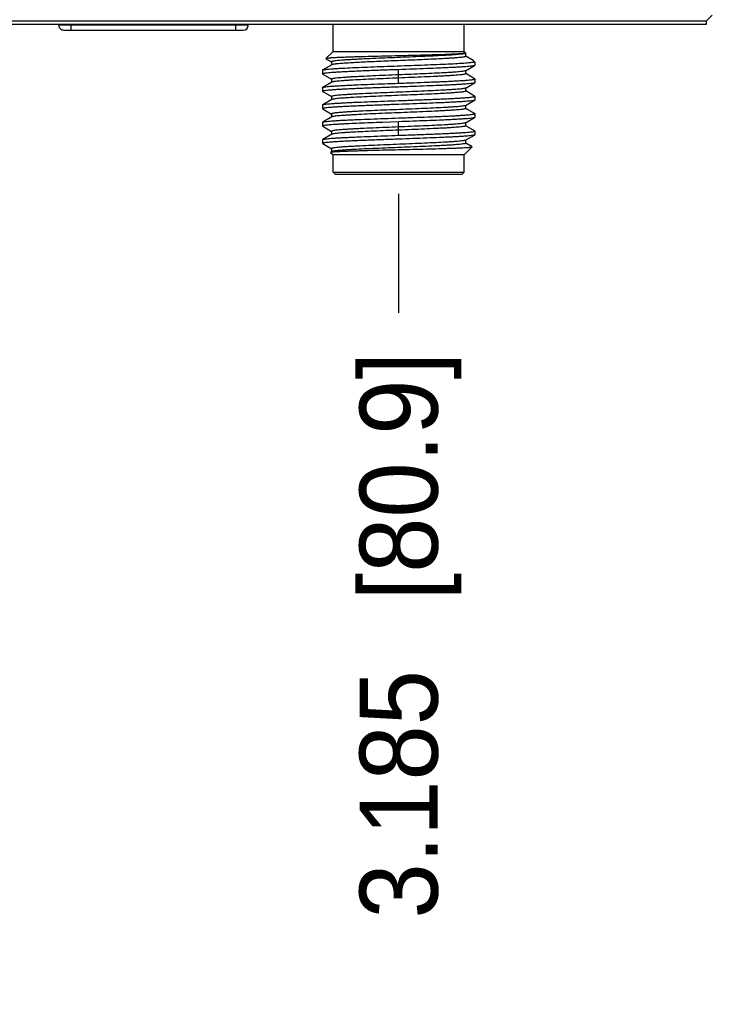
# Model space of a CAD drawing. Header units: inches. Extents: x 0 to 22, y 0 to 17.
# Tile 14 of 31: x 6.3 to 7.4, y 6.7 to 8.3. Entities that reach past the tile are written whole.
import ezdxf

# ---------------------------------------------------------------- set-up
doc = ezdxf.new("R2010")
doc.units = ezdxf.units.IN
doc.header["$LTSCALE"] = 1.21
doc.header["$MEASUREMENT"] = 0
doc.layers.get('0').update_dxf_attribs({"linetype": 'CONTINUOUS'})
doc.layers.add('INTFCLR_6', color=7, linetype='CONTINUOUS')
doc.styles.get("Standard").update_dxf_attribs({"font": 'txt', "width": 0.95})
doc.dimstyles.new('DIMSTYLE_2', dxfattribs={"dimtxt": 0.125, "dimasz": 0.1875, "dimexe": 0.125, "dimexo": 0.0625, "dimgap": 0.03125, "dimtad": 0, "dimtih": 1, "dimtoh": 1, "dimdec": 3, "dimzin": 4, "dimdsep": 46, "dimtxsty": 'STANDARD', "dimblk": '_FILLED', "dimblk1": '_FILLED', "dimblk2": '_FILLED', "dimcen": 0.09, "dimadec": 3, "dimazin": 1, "dimtp": 0.001, "dimtm": 0.001, "dimtfac": 1, "dimtdec": 3, "dimtofl": 0, "dimtmove": 0, "dimatfit": 3, "dimldrblk": '_FILLED', "dimfxl": 1, "dimtolj": 1, "dimtzin": 4, "dimarcsym": 0})

# ---------------------------------------------------------------- blocks, each defined once
blk = doc.blocks.new('*D23')
at = {"color": 2, "linetype": 'CONTINUOUS'}
blk.add_line((6.9297, 7.9994), (6.9297, 7.8092), dxfattribs=at)
at = {"color": 2, "linetype": 'CONTINUOUS', "insert": (6.8672, 7.7467), "char_height": 0.125, "width": 1.43125, "attachment_point": 3, "rotation": 90, "line_spacing_factor": 0.9}
blk.add_mtext('3.185{\\ftxt.shx;\\W1.000000;\\H0.125000; }[80.9]', dxfattribs=at)
blk = doc.blocks.new('_FILLED')
at = {"color": 0, "linetype": 'BYBLOCK'}
blk.add_solid([(0, 0), (-1, 0.1667), (-1, -0.1667)], dxfattribs=at)

msp = doc.modelspace()

# ---------------------------------------------------------------- linework, layer by layer
at = {"color": 7, "linetype": 'CONTINUOUS'}
for p, q in [((7.4217, 8.2754), (7.4317, 8.2854)), ((7.4217, 8.2754), (3.7547, 8.2757)), ((7.4217, 8.2704), (3.7547, 8.2707)), ((6.3857, 8.2694), (6.3857, 8.2704)), ((6.6889, 8.269), (6.3857, 8.2694)), ((6.4054, 8.2615), (6.4054, 8.2704)), ((6.6692, 8.2612), (6.6692, 8.2704)), ((6.6889, 8.269), (6.6889, 8.2704)), ((6.8248, 8.2273), (6.8248, 8.2704)), ((7.0347, 8.2272), (7.0347, 8.2704)), ((7.4217, 8.2754), (7.4217, 8.2704)), ((6.3936, 8.2615), (6.681, 8.2612)), ((6.8248, 8.2273), (6.8134, 8.2158)), ((6.8248, 8.2273), (7.0347, 8.2272)), ((7.0347, 8.2272), (7.0373, 8.2246)), ((7.037, 8.2242), (7.0362, 8.2239)), ((7.0372, 8.2194), (7.0372, 8.2244)), ((7.0487, 8.2129), (7.0372, 8.2196)), ((7.0374, 8.2245), (7.0373, 8.2244)), ((6.8225, 8.2059), (6.8081, 8.1976)), ((6.8134, 8.2158), (6.8134, 8.2157)), ((6.8134, 8.2156), (6.8222, 8.2106)), ((6.8222, 8.2106), (6.8223, 8.2105)), ((6.8223, 8.2107), (6.8223, 8.2057)), ((7.0093, 8.2162), (7.0089, 8.2161)), ((7.0369, 8.1964), (7.0513, 8.2047)), ((7.0496, 8.2122), (7.0487, 8.2129)), ((7.0516, 8.2103), (7.0495, 8.2103)), ((7.0497, 8.2122), (7.0516, 8.2103)), ((7.0516, 8.205), (7.0513, 8.2047)), ((7.0516, 8.2103), (7.0516, 8.205)), ((6.8079, 8.1973), (6.8081, 8.1976)), ((6.8079, 8.1973), (6.8079, 8.1912)), ((6.8079, 8.1912), (6.8081, 8.1909)), ((6.8081, 8.1909), (6.8222, 8.1828)), ((6.9297, 8.1764), (6.9297, 8.1981)), ((7.0372, 8.1916), (7.0372, 8.1966)), ((7.0513, 8.1836), (7.0372, 8.1918)), ((6.8225, 8.1781), (6.8081, 8.1698)), ((6.8222, 8.1829), (6.8222, 8.178)), ((7.037, 8.1687), (7.0513, 8.177)), ((7.0516, 8.1833), (7.0513, 8.1836)), ((7.0516, 8.1772), (7.0513, 8.177)), ((7.0516, 8.1833), (7.0516, 8.1772)), ((6.8079, 8.1695), (6.8081, 8.1698)), ((6.8079, 8.1695), (6.8079, 8.1634)), ((6.8079, 8.1634), (6.8081, 8.1631)), ((6.8081, 8.1631), (6.8222, 8.155)), ((7.0372, 8.1638), (7.0372, 8.1688)), ((7.0513, 8.1558), (7.0372, 8.164)), ((6.8079, 8.1417), (6.8081, 8.142)), ((6.8079, 8.1417), (6.8079, 8.1357)), ((6.8225, 8.1503), (6.8081, 8.142)), ((6.8222, 8.1551), (6.8222, 8.1502)), ((7.0369, 8.1409), (7.0513, 8.1492)), ((7.0372, 8.1361), (7.0372, 8.141)), ((7.0516, 8.1556), (7.0513, 8.1558)), ((7.0516, 8.1495), (7.0513, 8.1492)), ((7.0516, 8.1556), (7.0516, 8.1495)), ((6.8079, 8.1357), (6.8081, 8.1354)), ((6.8081, 8.1354), (6.8222, 8.1272)), ((6.8222, 8.1274), (6.8222, 8.1224)), ((7.0513, 8.1281), (7.0372, 8.1362)), ((7.0516, 8.1278), (7.0513, 8.1281)), ((7.0516, 8.1278), (7.0516, 8.1217)), ((6.8079, 8.114), (6.8081, 8.1142)), ((6.8079, 8.114), (6.8079, 8.1079)), ((6.8225, 8.1226), (6.8081, 8.1142)), ((6.9037, 8.1138), (6.8987, 8.1137)), ((6.9297, 8.1148), (6.9037, 8.1138)), ((6.9297, 8.0931), (6.9297, 8.1148)), ((7.0369, 8.1131), (7.0513, 8.1214)), ((7.0372, 8.1083), (7.0372, 8.1133)), ((7.0516, 8.1217), (7.0513, 8.1214)), ((6.8079, 8.1079), (6.8081, 8.1076)), ((6.8081, 8.1076), (6.8222, 8.0994)), ((6.8225, 8.0948), (6.8081, 8.0865)), ((6.8222, 8.0996), (6.8222, 8.0946)), ((7.0369, 8.0853), (7.0513, 8.0936)), ((7.0513, 8.1003), (7.0372, 8.1085)), ((7.0516, 8.1), (7.0513, 8.1003)), ((7.0516, 8.0939), (7.0513, 8.0936)), ((7.0516, 8.1), (7.0516, 8.0939)), ((6.8079, 8.0862), (6.8081, 8.0865)), ((6.8079, 8.0862), (6.8079, 8.0801)), ((6.8079, 8.0801), (6.8081, 8.0798)), ((6.8081, 8.0798), (6.8222, 8.0716)), ((7.0372, 8.0805), (7.0372, 8.0855)), ((7.0373, 8.0806), (7.0372, 8.0807)), ((7.0473, 8.0748), (7.0373, 8.0806)), ((6.8208, 8.0659), (6.8209, 8.0661)), ((6.8208, 8.0659), (6.8248, 8.0619)), ((6.8225, 8.067), (6.8209, 8.0661)), ((6.8222, 8.0718), (6.8222, 8.0668)), ((7.0346, 8.0619), (6.8248, 8.0619)), ((6.8248, 8.0344), (6.8248, 8.0619)), ((7.0474, 8.0746), (7.0346, 8.0619)), ((7.0346, 8.0343), (7.0346, 8.0619)), ((7.0474, 8.0746), (7.0473, 8.0748)), ((6.8248, 8.0344), (7.0346, 8.0343)), ((6.8287, 8.0304), (6.8248, 8.0344)), ((7.0307, 8.0304), (6.8287, 8.0304)), ((7.0307, 8.0304), (7.0346, 8.0343))]:
    msp.add_line(p, q, dxfattribs=at)
for centre, start, end in [((6.3936, 8.2693), 179.9364, 269.9364), ((6.681, 8.269), 269.9364, 359.9364)]:
    msp.add_arc(centre, 0.00787, start, end, dxfattribs=at)
for points, knots in [([(6.9297, 8.2202), (6.9223, 8.22), (6.9077, 8.2197), (6.8864, 8.2191), (6.8695, 8.2187), (6.857, 8.2183), (6.8486, 8.218), (6.841, 8.2177), (6.8342, 8.2175), (6.8283, 8.2172), (6.8239, 8.217), (6.8209, 8.2168), (6.8191, 8.2167), (6.8175, 8.2165), (6.8161, 8.2164), (6.8151, 8.2163), (6.8143, 8.2161), (6.8137, 8.216), (6.8135, 8.2159), (6.8134, 8.2159), (6.8134, 8.2158)], [0, 0, 0, 0, 0.191667, 0.37669, 0.547807, 0.626095, 0.698525, 0.764372, 0.823014, 0.873936, 0.916722, 0.934941, 0.950979, 0.964795, 0.976363, 0.985659, 0.99267, 0.997417, 0.998965, 1, 1, 1, 1]), ([(7.0362, 8.2239), (7.0356, 8.2237), (7.0341, 8.2234), (7.0313, 8.223), (7.0277, 8.2226), (7.0232, 8.2222), (7.0178, 8.2218), (7.0092, 8.2212), (6.9968, 8.2205), (6.9802, 8.2197), (6.9618, 8.2189), (6.9424, 8.2181), (6.9224, 8.2173), (6.9028, 8.2165), (6.8841, 8.2157), (6.8693, 8.215), (6.8586, 8.2144), (6.8514, 8.214), (6.8449, 8.2136), (6.8391, 8.2132), (6.8341, 8.2128), (6.83, 8.2124), (6.8268, 8.212), (6.8246, 8.2116), (6.8234, 8.2113), (6.8228, 8.2112), (6.8225, 8.211), (6.8224, 8.2109), (6.8223, 8.2108), (6.8223, 8.2107)], [0, 0, 0, 0, 0.008824, 0.021822, 0.038934, 0.06008, 0.085134, 0.113832, 0.180972, 0.259119, 0.345732, 0.43767, 0.531646, 0.624397, 0.712744, 0.793527, 0.83012, 0.863777, 0.894244, 0.921265, 0.944589, 0.963963, 0.979175, 0.990172, 0.994095, 0.996983, 0.998053, 0.998889, 1, 1, 1, 1]), ([(7.0373, 8.2244), (7.0371, 8.2243), (7.0368, 8.2242), (7.0362, 8.2241), (7.0354, 8.224), (7.0343, 8.2238), (7.033, 8.2237), (7.0308, 8.2235), (7.0274, 8.2233), (7.0228, 8.223), (7.0172, 8.2228), (7.0109, 8.2225), (7.0011, 8.2221), (6.9873, 8.2217), (6.9694, 8.2212), (6.9499, 8.2207), (6.9366, 8.2204), (6.9297, 8.2202)], [0, 0, 0, 0, 0.00349, 0.009167, 0.017062, 0.027167, 0.039465, 0.053935, 0.089276, 0.132917, 0.184414, 0.243255, 0.308898, 0.458281, 0.627317, 0.809966, 1, 1, 1, 1]), ([(7.0372, 8.2194), (7.0372, 8.2193), (7.0372, 8.2192), (7.037, 8.2191), (7.0367, 8.2189), (7.0362, 8.2188), (7.0354, 8.2186), (7.0343, 8.2184), (7.0326, 8.2181), (7.0298, 8.2177), (7.0258, 8.2173), (7.021, 8.2169), (7.0154, 8.2165), (7.0114, 8.2163), (7.0093, 8.2162)], [0, 0, 0, 0, 0.008191, 0.014328, 0.022183, 0.043423, 0.072316, 0.108979, 0.153432, 0.265343, 0.40716, 0.577867, 0.776071, 1, 1, 1, 1]), ([(6.8081, 8.1976), (6.8083, 8.1977), (6.8087, 8.1978), (6.8094, 8.198), (6.8104, 8.1982), (6.8121, 8.1985), (6.8149, 8.1988), (6.819, 8.1992), (6.824, 8.1996), (6.8298, 8.2), (6.8365, 8.2004), (6.8468, 8.2009), (6.8613, 8.2016), (6.8803, 8.2024), (6.9008, 8.2032), (6.9224, 8.2039), (6.9441, 8.2047), (6.9654, 8.2055), (6.9855, 8.2063), (7.0038, 8.2071), (7.0197, 8.2078), (7.0312, 8.2085), (7.0388, 8.2091), (7.0432, 8.2095), (7.0467, 8.2098), (7.0487, 8.2101), (7.0495, 8.2103)], [0, 0, 0, 0, 0.002113, 0.005197, 0.009271, 0.014335, 0.027409, 0.044354, 0.065039, 0.089287, 0.116916, 0.147705, 0.217707, 0.297036, 0.3831, 0.473101, 0.564109, 0.653158, 0.737354, 0.813946, 0.880455, 0.934719, 0.956692, 0.974979, 0.989454, 1, 1, 1, 1]), ([(7.0089, 8.2161), (7.0009, 8.2156), (6.9832, 8.2147), (6.9552, 8.2135), (6.9301, 8.2125), (6.9096, 8.2117), (6.8946, 8.211), (6.8803, 8.2104), (6.8671, 8.2098), (6.8553, 8.2091), (6.845, 8.2085), (6.8375, 8.208), (6.8324, 8.2075), (6.8294, 8.2072), (6.8269, 8.2069), (6.8249, 8.2066), (6.8235, 8.2063), (6.8228, 8.206), (6.8225, 8.2059)], [0, 0, 0, 0, 0.129636, 0.284, 0.450148, 0.533288, 0.614137, 0.690977, 0.762205, 0.826301, 0.881942, 0.927934, 0.94702, 0.963358, 0.976858, 0.987476, 0.995184, 1, 1, 1, 1]), ([(7.0513, 8.2047), (7.0512, 8.2047), (7.0508, 8.2045), (7.05, 8.2043), (7.049, 8.2041), (7.047, 8.2038), (7.044, 8.2034), (7.0396, 8.203), (7.0343, 8.2026), (7.028, 8.2022), (7.0208, 8.2018), (7.0129, 8.2014), (7.0042, 8.201), (6.9913, 8.2004), (6.9741, 8.1997), (6.9523, 8.1989), (6.9373, 8.1984), (6.9297, 8.1981)], [0, 0, 0, 0, 0.004422, 0.010966, 0.019659, 0.030488, 0.058459, 0.094644, 0.138782, 0.190596, 0.249651, 0.315332, 0.387018, 0.464084, 0.631801, 0.812604, 1, 1, 1, 1]), ([(7.0495, 8.2103), (7.0498, 8.2105), (7.0502, 8.211), (7.05, 8.2118), (7.0498, 8.2121), (7.0496, 8.2122)], [0, 0, 0, 0, 0.508158, 0.72967, 1, 1, 1, 1]), ([(6.9297, 8.1981), (6.9218, 8.1978), (6.9063, 8.1973), (6.8871, 8.1966), (6.8725, 8.196), (6.8623, 8.1955), (6.8527, 8.1951), (6.8439, 8.1947), (6.8358, 8.1943), (6.8287, 8.1938), (6.8226, 8.1934), (6.8175, 8.193), (6.8135, 8.1926), (6.8108, 8.1922), (6.8093, 8.1919), (6.8086, 8.1917), (6.8082, 8.1915), (6.808, 8.1914), (6.8079, 8.1913), (6.8079, 8.1912)], [0, 0, 0, 0, 0.194572, 0.381671, 0.470163, 0.55414, 0.632771, 0.705332, 0.771124, 0.829484, 0.879895, 0.921879, 0.955006, 0.979036, 0.987595, 0.993846, 0.996123, 0.997862, 1, 1, 1, 1]), ([(6.9297, 8.1898), (6.9227, 8.1895), (6.909, 8.189), (6.8891, 8.1881), (6.8734, 8.1874), (6.8618, 8.1868), (6.854, 8.1864), (6.8469, 8.186), (6.8406, 8.1855), (6.8352, 8.1851), (6.8307, 8.1847), (6.8272, 8.1843), (6.8248, 8.1839), (6.8235, 8.1836), (6.8229, 8.1834), (6.8225, 8.1833), (6.8223, 8.1831), (6.8222, 8.183), (6.8222, 8.1829)], [0, 0, 0, 0, 0.194424, 0.381384, 0.553733, 0.632316, 0.704836, 0.770598, 0.82894, 0.879346, 0.921342, 0.954502, 0.978596, 0.987206, 0.993529, 0.995856, 0.99766, 1, 1, 1, 1]), ([(7.0369, 8.1964), (7.0368, 8.1963), (7.0364, 8.1962), (7.0353, 8.1959), (7.0333, 8.1955), (7.0303, 8.1951), (7.0264, 8.1947), (7.0217, 8.1943), (7.0161, 8.1939), (7.0098, 8.1935), (7, 8.1929), (6.9864, 8.1923), (6.9686, 8.1914), (6.9495, 8.1906), (6.9364, 8.1901), (6.9297, 8.1898)], [0, 0, 0, 0, 0.00488, 0.01179, 0.031824, 0.060158, 0.096713, 0.141295, 0.193423, 0.25255, 0.318127, 0.466431, 0.633585, 0.813557, 1, 1, 1, 1]), ([(7.0372, 8.1916), (7.0372, 8.1916), (7.0371, 8.1914), (7.0369, 8.1913), (7.0366, 8.1911), (7.036, 8.191), (7.0347, 8.1906), (7.0323, 8.1903), (7.0288, 8.1898), (7.0243, 8.1894), (7.0189, 8.189), (7.0126, 8.1886), (7.0056, 8.1881), (6.9978, 8.1877), (6.9861, 8.1871), (6.9704, 8.1864), (6.9505, 8.1856), (6.9367, 8.185), (6.9297, 8.1847)], [0, 0, 0, 0, 0.002305, 0.004079, 0.00637, 0.012615, 0.021156, 0.045152, 0.078229, 0.120145, 0.170518, 0.228844, 0.294598, 0.367146, 0.44577, 0.618245, 0.805378, 1, 1, 1, 1]), ([(6.8081, 8.1698), (6.8083, 8.1699), (6.8087, 8.17), (6.8095, 8.1702), (6.8105, 8.1704), (6.8124, 8.1707), (6.8154, 8.1711), (6.8198, 8.1715), (6.8252, 8.1719), (6.8314, 8.1723), (6.8386, 8.1727), (6.8466, 8.1731), (6.8553, 8.1735), (6.8681, 8.1741), (6.8854, 8.1748), (6.9072, 8.1756), (6.9221, 8.1762), (6.9297, 8.1764)], [0, 0, 0, 0, 0.004411, 0.010921, 0.019568, 0.030347, 0.058245, 0.094455, 0.138677, 0.190494, 0.249478, 0.315125, 0.386822, 0.463948, 0.631745, 0.812554, 1, 1, 1, 1]), ([(6.9297, 8.1847), (6.9231, 8.1844), (6.9099, 8.1839), (6.8908, 8.1831), (6.8731, 8.1823), (6.8594, 8.1816), (6.8497, 8.181), (6.8433, 8.1806), (6.8378, 8.1802), (6.833, 8.1798), (6.8291, 8.1794), (6.8264, 8.1791), (6.8247, 8.1788), (6.8238, 8.1786), (6.823, 8.1784), (6.8227, 8.1782), (6.8225, 8.1781)], [0, 0, 0, 0, 0.186462, 0.366398, 0.533535, 0.682002, 0.747609, 0.806659, 0.858648, 0.903156, 0.939773, 0.968198, 0.979288, 0.988279, 0.995171, 1, 1, 1, 1]), ([(6.9297, 8.1764), (6.9377, 8.1767), (6.9532, 8.1773), (6.9723, 8.178), (6.987, 8.1786), (6.9972, 8.179), (7.0068, 8.1794), (7.0156, 8.1799), (7.0236, 8.1803), (7.0307, 8.1807), (7.0369, 8.1811), (7.0419, 8.1816), (7.046, 8.182), (7.0486, 8.1823), (7.0502, 8.1827), (7.0508, 8.1828), (7.0512, 8.183), (7.0514, 8.1831), (7.0516, 8.1833), (7.0516, 8.1833)], [0, 0, 0, 0, 0.194575, 0.381675, 0.47017, 0.554143, 0.632776, 0.705342, 0.771125, 0.829488, 0.879908, 0.921877, 0.955009, 0.979051, 0.987604, 0.993843, 0.996118, 0.997858, 1, 1, 1, 1]), ([(7.0513, 8.177), (7.0512, 8.1769), (7.0508, 8.1767), (7.05, 8.1765), (7.049, 8.1763), (7.0471, 8.176), (7.0441, 8.1757), (7.0397, 8.1753), (7.0343, 8.1749), (7.028, 8.1745), (7.0209, 8.174), (7.0129, 8.1736), (7.0042, 8.1732), (6.9913, 8.1727), (6.9741, 8.172), (6.9523, 8.1712), (6.9373, 8.1706), (6.9297, 8.1703)], [0, 0, 0, 0, 0.004406, 0.010897, 0.019516, 0.030271, 0.058161, 0.094366, 0.138552, 0.190367, 0.249366, 0.314997, 0.386697, 0.463849, 0.631659, 0.812517, 1, 1, 1, 1]), ([(6.9297, 8.1703), (6.9218, 8.1701), (6.9063, 8.1695), (6.8871, 8.1688), (6.8725, 8.1682), (6.8622, 8.1678), (6.8527, 8.1673), (6.8438, 8.1669), (6.8358, 8.1665), (6.8287, 8.1661), (6.8226, 8.1656), (6.8175, 8.1652), (6.8135, 8.1648), (6.8108, 8.1644), (6.8093, 8.1641), (6.8086, 8.1639), (6.8082, 8.1638), (6.808, 8.1636), (6.8079, 8.1635), (6.8079, 8.1634)], [0, 0, 0, 0, 0.194576, 0.381679, 0.470175, 0.554136, 0.632779, 0.705348, 0.771117, 0.829492, 0.879914, 0.921869, 0.955012, 0.979056, 0.9876, 0.993837, 0.996113, 0.997855, 1, 1, 1, 1]), ([(7.037, 8.1687), (7.0368, 8.1686), (7.0364, 8.1684), (7.0357, 8.1682), (7.0347, 8.168), (7.0329, 8.1677), (7.0301, 8.1673), (7.026, 8.1669), (7.0211, 8.1665), (7.0153, 8.1661), (7.0087, 8.1657), (6.9985, 8.1651), (6.9843, 8.1644), (6.966, 8.1636), (6.9463, 8.1627), (6.926, 8.1619), (6.9058, 8.1611), (6.8865, 8.1602), (6.8713, 8.1595), (6.8601, 8.159), (6.8526, 8.1585), (6.8458, 8.1581), (6.8398, 8.1577), (6.8346, 8.1573), (6.8303, 8.1569), (6.827, 8.1565), (6.8247, 8.1561), (6.8234, 8.1558), (6.8228, 8.1556), (6.8225, 8.1555), (6.8223, 8.1554), (6.8222, 8.1552), (6.8222, 8.1551)], [0, 0, 0, 0, 0.002476, 0.006024, 0.010667, 0.01641, 0.031181, 0.050223, 0.073359, 0.100402, 0.131106, 0.165174, 0.242177, 0.328585, 0.421246, 0.516755, 0.611615, 0.702348, 0.785624, 0.823505, 0.858407, 0.890003, 0.918021, 0.942202, 0.962314, 0.978204, 0.989744, 0.993857, 0.996878, 0.997993, 0.998861, 1, 1, 1, 1]), ([(7.0372, 8.1638), (7.0372, 8.1638), (7.0371, 8.1636), (7.0369, 8.1635), (7.0366, 8.1634), (7.036, 8.1632), (7.0347, 8.1629), (7.0325, 8.1625), (7.0291, 8.1621), (7.0248, 8.1617), (7.0196, 8.1613), (7.0136, 8.1609), (7.0068, 8.1604), (6.9994, 8.16), (6.9882, 8.1594), (6.973, 8.1587), (6.9537, 8.1579), (6.9335, 8.1571), (6.9132, 8.1563), (6.8935, 8.1554), (6.8751, 8.1546), (6.861, 8.1539), (6.8508, 8.1533), (6.8442, 8.1529), (6.8384, 8.1525), (6.8335, 8.1521), (6.8294, 8.1517), (6.8266, 8.1513), (6.8248, 8.151), (6.8238, 8.1508), (6.8231, 8.1506), (6.8227, 8.1504), (6.8225, 8.1503)], [0, 0, 0, 0, 0.001141, 0.002013, 0.003133, 0.006163, 0.01028, 0.02181, 0.037708, 0.057831, 0.082, 0.110019, 0.141622, 0.176512, 0.214389, 0.297657, 0.388379, 0.483223, 0.578723, 0.671369, 0.757777, 0.834776, 0.868851, 0.899547, 0.926599, 0.949749, 0.968787, 0.983569, 0.989325, 0.993976, 0.997525, 1, 1, 1, 1]), ([(6.9297, 8.1426), (6.9218, 8.1423), (6.9063, 8.1417), (6.8871, 8.141), (6.8725, 8.1404), (6.8622, 8.14), (6.8527, 8.1396), (6.8438, 8.1391), (6.8358, 8.1387), (6.8287, 8.1383), (6.8226, 8.1379), (6.8175, 8.1374), (6.8135, 8.137), (6.8108, 8.1367), (6.8093, 8.1363), (6.8086, 8.1361), (6.8082, 8.136), (6.808, 8.1359), (6.8079, 8.1357), (6.8079, 8.1357)], [0, 0, 0, 0, 0.194567, 0.381677, 0.470159, 0.55413, 0.632779, 0.705326, 0.771108, 0.829493, 0.879888, 0.921858, 0.955014, 0.979028, 0.987574, 0.993824, 0.996106, 0.997854, 1, 1, 1, 1]), ([(6.8081, 8.142), (6.8083, 8.1421), (6.8087, 8.1423), (6.8095, 8.1425), (6.8105, 8.1427), (6.8124, 8.143), (6.8154, 8.1433), (6.8198, 8.1437), (6.8251, 8.1441), (6.8314, 8.1445), (6.8386, 8.1449), (6.8466, 8.1454), (6.8553, 8.1458), (6.8681, 8.1463), (6.8854, 8.147), (6.9072, 8.1478), (6.9221, 8.1484), (6.9297, 8.1486)], [0, 0, 0, 0, 0.004403, 0.010893, 0.019522, 0.030301, 0.058217, 0.094411, 0.138613, 0.19045, 0.249432, 0.315062, 0.386777, 0.463911, 0.631711, 0.812535, 1, 1, 1, 1]), ([(7.0369, 8.1409), (7.0368, 8.1408), (7.0364, 8.1406), (7.0356, 8.1404), (7.0347, 8.1402), (7.0329, 8.1399), (7.0301, 8.1396), (7.026, 8.1391), (7.021, 8.1387), (7.0152, 8.1383), (7.0087, 8.1379), (6.9985, 8.1373), (6.9843, 8.1366), (6.966, 8.1358), (6.9462, 8.1349), (6.9259, 8.1341), (6.9058, 8.1333), (6.8865, 8.1325), (6.8713, 8.1318), (6.8601, 8.1312), (6.8526, 8.1308), (6.8458, 8.1303), (6.8398, 8.1299), (6.8346, 8.1295), (6.8303, 8.1291), (6.8269, 8.1287), (6.8247, 8.1283), (6.8234, 8.128), (6.8228, 8.1278), (6.8225, 8.1277), (6.8223, 8.1276), (6.8222, 8.1274), (6.8222, 8.1274)], [0, 0, 0, 0, 0.002475, 0.006024, 0.010675, 0.016431, 0.031213, 0.050251, 0.073401, 0.100453, 0.131149, 0.165224, 0.242223, 0.328631, 0.421277, 0.516777, 0.611621, 0.702343, 0.785611, 0.823488, 0.858378, 0.889981, 0.918, 0.942169, 0.962292, 0.97819, 0.98972, 0.993837, 0.996867, 0.997987, 0.998859, 1, 1, 1, 1]), ([(6.9297, 8.1486), (6.9376, 8.1489), (6.9532, 8.1495), (6.9723, 8.1502), (6.987, 8.1508), (6.9972, 8.1512), (7.0068, 8.1516), (7.0156, 8.1521), (7.0236, 8.1525), (7.0307, 8.1529), (7.0368, 8.1534), (7.0419, 8.1538), (7.046, 8.1542), (7.0486, 8.1546), (7.0502, 8.1549), (7.0508, 8.1551), (7.0512, 8.1552), (7.0514, 8.1553), (7.0516, 8.1555), (7.0516, 8.1556)], [0, 0, 0, 0, 0.194567, 0.381677, 0.470159, 0.55413, 0.632779, 0.705326, 0.771108, 0.829493, 0.879888, 0.921858, 0.955014, 0.979028, 0.987574, 0.993824, 0.996106, 0.997854, 1, 1, 1, 1]), ([(7.0513, 8.1492), (7.0512, 8.1491), (7.0508, 8.1489), (7.05, 8.1487), (7.049, 8.1485), (7.0471, 8.1482), (7.044, 8.1479), (7.0397, 8.1475), (7.0343, 8.1471), (7.028, 8.1467), (7.0209, 8.1463), (7.0129, 8.1459), (7.0042, 8.1454), (6.9913, 8.1449), (6.974, 8.1442), (6.9523, 8.1434), (6.9373, 8.1428), (6.9297, 8.1426)], [0, 0, 0, 0, 0.004403, 0.010893, 0.019522, 0.030301, 0.058217, 0.094411, 0.138613, 0.19045, 0.249432, 0.315062, 0.386777, 0.463911, 0.631711, 0.812535, 1, 1, 1, 1]), ([(7.0372, 8.1361), (7.0372, 8.136), (7.0371, 8.1359), (7.0369, 8.1357), (7.0366, 8.1356), (7.036, 8.1354), (7.0347, 8.1351), (7.0325, 8.1347), (7.0291, 8.1343), (7.0248, 8.1339), (7.0196, 8.1335), (7.0136, 8.1331), (7.0068, 8.1327), (6.9994, 8.1322), (6.9882, 8.1317), (6.973, 8.131), (6.9537, 8.1301), (6.9335, 8.1293), (6.9132, 8.1285), (6.8935, 8.1277), (6.8751, 8.1268), (6.8609, 8.1261), (6.8508, 8.1255), (6.8442, 8.1251), (6.8384, 8.1247), (6.8334, 8.1243), (6.8294, 8.1239), (6.8265, 8.1235), (6.8248, 8.1232), (6.8238, 8.123), (6.823, 8.1228), (6.8226, 8.1226), (6.8225, 8.1226)], [0, 0, 0, 0, 0.001139, 0.002007, 0.003122, 0.006143, 0.010256, 0.021796, 0.037686, 0.057798, 0.081979, 0.109997, 0.141593, 0.176495, 0.214376, 0.297652, 0.388385, 0.483245, 0.578754, 0.671415, 0.757823, 0.834826, 0.868894, 0.899598, 0.926641, 0.949777, 0.968819, 0.98359, 0.989333, 0.993976, 0.997524, 1, 1, 1, 1]), ([(6.9297, 8.1209), (6.9376, 8.1212), (6.9532, 8.1217), (6.9723, 8.1224), (6.987, 8.123), (6.9972, 8.1234), (7.0068, 8.1239), (7.0156, 8.1243), (7.0236, 8.1247), (7.0307, 8.1252), (7.0368, 8.1256), (7.0419, 8.126), (7.046, 8.1264), (7.0486, 8.1268), (7.0502, 8.1271), (7.0508, 8.1273), (7.0512, 8.1274), (7.0514, 8.1276), (7.0516, 8.1277), (7.0516, 8.1278)], [0, 0, 0, 0, 0.194576, 0.381679, 0.470175, 0.554136, 0.632779, 0.705348, 0.771117, 0.829492, 0.879914, 0.921869, 0.955012, 0.979056, 0.9876, 0.993837, 0.996113, 0.997855, 1, 1, 1, 1]), ([(6.8987, 8.1137), (6.8924, 8.1134), (6.8803, 8.113), (6.8629, 8.1122), (6.8495, 8.1116), (6.8398, 8.1111), (6.8334, 8.1108), (6.8276, 8.1104), (6.8226, 8.1101), (6.8182, 8.1097), (6.8146, 8.1094), (6.8118, 8.109), (6.8098, 8.1087), (6.8085, 8.1084), (6.808, 8.1081), (6.8079, 8.1079), (6.8079, 8.1079)], [0, 0, 0, 0, 0.206715, 0.39876, 0.570927, 0.648124, 0.71867, 0.782083, 0.837978, 0.885988, 0.925757, 0.957056, 0.979756, 0.99381, 0.99772, 1, 1, 1, 1]), ([(6.8081, 8.1142), (6.8083, 8.1143), (6.8087, 8.1145), (6.8094, 8.1147), (6.8105, 8.1149), (6.8124, 8.1152), (6.8154, 8.1155), (6.8198, 8.1159), (6.8251, 8.1163), (6.8314, 8.1168), (6.8386, 8.1172), (6.8465, 8.1176), (6.8552, 8.118), (6.8681, 8.1186), (6.8854, 8.1192), (6.9071, 8.1201), (6.9221, 8.1206), (6.9297, 8.1209)], [0, 0, 0, 0, 0.004406, 0.010897, 0.019516, 0.030271, 0.058161, 0.094366, 0.138552, 0.190367, 0.249366, 0.314997, 0.386697, 0.463849, 0.631659, 0.812517, 1, 1, 1, 1]), ([(7.0513, 8.1214), (7.0512, 8.1213), (7.0507, 8.1212), (7.05, 8.121), (7.0489, 8.1208), (7.047, 8.1205), (7.044, 8.1201), (7.0396, 8.1197), (7.0343, 8.1193), (7.028, 8.1189), (7.0208, 8.1185), (7.0129, 8.1181), (7.0042, 8.1177), (6.9913, 8.1171), (6.974, 8.1164), (6.9523, 8.1156), (6.9373, 8.1151), (6.9297, 8.1148)], [0, 0, 0, 0, 0.004411, 0.010921, 0.019568, 0.030347, 0.058245, 0.094455, 0.138677, 0.190494, 0.249478, 0.315125, 0.386822, 0.463948, 0.631745, 0.812554, 1, 1, 1, 1]), ([(7.0369, 8.1131), (7.0368, 8.113), (7.0364, 8.1129), (7.0357, 8.1127), (7.0347, 8.1125), (7.033, 8.1122), (7.0303, 8.1118), (7.0264, 8.1114), (7.0217, 8.111), (7.0161, 8.1106), (7.0098, 8.1102), (7, 8.1096), (6.9864, 8.1089), (6.9686, 8.1081), (6.9495, 8.1073), (6.9364, 8.1068), (6.9297, 8.1065)], [0, 0, 0, 0, 0.004829, 0.011721, 0.020712, 0.031802, 0.060227, 0.096844, 0.141352, 0.193341, 0.252391, 0.317998, 0.466465, 0.633602, 0.813538, 1, 1, 1, 1]), ([(6.9297, 8.1065), (6.9227, 8.1062), (6.909, 8.1057), (6.8891, 8.1048), (6.8734, 8.1041), (6.8617, 8.1035), (6.8539, 8.1031), (6.8469, 8.1026), (6.8406, 8.1022), (6.8352, 8.1018), (6.8307, 8.1014), (6.8272, 8.1009), (6.8248, 8.1006), (6.8235, 8.1003), (6.8229, 8.1001), (6.8225, 8.0999), (6.8223, 8.0998), (6.8222, 8.0997), (6.8222, 8.0996)], [0, 0, 0, 0, 0.19442, 0.381376, 0.553723, 0.632305, 0.704824, 0.770586, 0.828929, 0.879334, 0.921332, 0.954495, 0.978588, 0.987198, 0.993525, 0.995854, 0.99766, 1, 1, 1, 1]), ([(6.9297, 8.1014), (6.923, 8.1011), (6.9099, 8.1006), (6.8908, 8.0998), (6.873, 8.099), (6.8594, 8.0983), (6.8496, 8.0977), (6.8433, 8.0973), (6.8377, 8.0969), (6.833, 8.0965), (6.8291, 8.0961), (6.8264, 8.0957), (6.8247, 8.0954), (6.8237, 8.0952), (6.823, 8.095), (6.8226, 8.0949), (6.8225, 8.0948)], [0, 0, 0, 0, 0.186571, 0.366647, 0.533834, 0.682233, 0.747859, 0.806983, 0.859016, 0.903414, 0.939883, 0.968225, 0.979295, 0.988276, 0.995167, 1, 1, 1, 1]), ([(7.0372, 8.1083), (7.0372, 8.1082), (7.0371, 8.1081), (7.0369, 8.108), (7.0366, 8.1078), (7.036, 8.1076), (7.0346, 8.1073), (7.0323, 8.1069), (7.0287, 8.1065), (7.0242, 8.1061), (7.0188, 8.1057), (7.0125, 8.1052), (7.0055, 8.1048), (6.9977, 8.1044), (6.9861, 8.1038), (6.9703, 8.1031), (6.9504, 8.1022), (6.9367, 8.1017), (6.9297, 8.1014)], [0, 0, 0, 0, 0.00234, 0.004144, 0.006471, 0.012794, 0.021404, 0.045498, 0.078658, 0.120654, 0.17106, 0.229402, 0.295164, 0.367684, 0.446267, 0.618616, 0.805576, 1, 1, 1, 1]), ([(6.9297, 8.0931), (6.9376, 8.0934), (6.9532, 8.0939), (6.9723, 8.0947), (6.987, 8.0952), (6.9972, 8.0957), (7.0068, 8.0961), (7.0156, 8.0965), (7.0236, 8.0969), (7.0307, 8.0974), (7.0368, 8.0978), (7.0419, 8.0982), (7.0459, 8.0986), (7.0486, 8.099), (7.0502, 8.0993), (7.0508, 8.0995), (7.0512, 8.0997), (7.0514, 8.0998), (7.0516, 8.0999), (7.0516, 8.1)], [0, 0, 0, 0, 0.194574, 0.381674, 0.470166, 0.554143, 0.632774, 0.705335, 0.771126, 0.829486, 0.879897, 0.921879, 0.955006, 0.979036, 0.987595, 0.993846, 0.996123, 0.997862, 1, 1, 1, 1]), ([(7.0513, 8.0936), (7.0512, 8.0935), (7.0507, 8.0934), (7.05, 8.0932), (7.0489, 8.093), (7.047, 8.0927), (7.044, 8.0923), (7.0396, 8.0919), (7.0343, 8.0915), (7.028, 8.0911), (7.0208, 8.0907), (7.0129, 8.0903), (7.0042, 8.0899), (6.9913, 8.0893), (6.974, 8.0886), (6.9523, 8.0878), (6.9373, 8.0873), (6.9297, 8.087)], [0, 0, 0, 0, 0.00441, 0.010909, 0.019537, 0.030298, 0.058177, 0.094389, 0.138588, 0.190393, 0.249391, 0.315031, 0.386725, 0.463869, 0.631679, 0.812526, 1, 1, 1, 1]), ([(6.9297, 8.087), (6.9218, 8.0867), (6.9062, 8.0862), (6.8871, 8.0854), (6.8724, 8.0849), (6.8622, 8.0844), (6.8527, 8.084), (6.8438, 8.0836), (6.8358, 8.0832), (6.8287, 8.0827), (6.8226, 8.0823), (6.8175, 8.0819), (6.8135, 8.0815), (6.8108, 8.0811), (6.8093, 8.0808), (6.8086, 8.0806), (6.8082, 8.0804), (6.808, 8.0803), (6.8079, 8.0802), (6.8079, 8.0801)], [0, 0, 0, 0, 0.194577, 0.381676, 0.470174, 0.554142, 0.632775, 0.705344, 0.771126, 0.829487, 0.879907, 0.92188, 0.955007, 0.979047, 0.987605, 0.993848, 0.996122, 0.997861, 1, 1, 1, 1]), ([(6.8081, 8.0865), (6.8082, 8.0865), (6.8087, 8.0867), (6.8094, 8.0869), (6.8105, 8.0871), (6.8124, 8.0874), (6.8154, 8.0878), (6.8197, 8.0882), (6.8251, 8.0886), (6.8314, 8.089), (6.8385, 8.0894), (6.8465, 8.0898), (6.8552, 8.0902), (6.8681, 8.0908), (6.8854, 8.0915), (6.9071, 8.0923), (6.9221, 8.0928), (6.9297, 8.0931)], [0, 0, 0, 0, 0.004417, 0.01093, 0.01957, 0.030333, 0.058155, 0.094221, 0.138326, 0.190181, 0.249243, 0.314911, 0.386586, 0.463665, 0.631506, 0.812451, 1, 1, 1, 1]), ([(7.0369, 8.0853), (7.0368, 8.0852), (7.0364, 8.0851), (7.0356, 8.0849), (7.0347, 8.0847), (7.0329, 8.0844), (7.0301, 8.084), (7.026, 8.0836), (7.021, 8.0832), (7.0152, 8.0828), (7.0087, 8.0823), (6.9985, 8.0818), (6.9843, 8.081), (6.966, 8.0802), (6.9462, 8.0794), (6.9259, 8.0786), (6.9058, 8.0777), (6.8865, 8.0769), (6.8713, 8.0762), (6.8601, 8.0756), (6.8526, 8.0752), (6.8458, 8.0748), (6.8398, 8.0744), (6.8346, 8.074), (6.8303, 8.0735), (6.8269, 8.0731), (6.8247, 8.0728), (6.8234, 8.0725), (6.8228, 8.0723), (6.8225, 8.0721), (6.8223, 8.072), (6.8222, 8.0719), (6.8222, 8.0718)], [0, 0, 0, 0, 0.002477, 0.006029, 0.010675, 0.016419, 0.031182, 0.050226, 0.073365, 0.1004, 0.131101, 0.165171, 0.242161, 0.328561, 0.421213, 0.516713, 0.611568, 0.702293, 0.785573, 0.823449, 0.858356, 0.889959, 0.917975, 0.942162, 0.962288, 0.978177, 0.989724, 0.993849, 0.996877, 0.997993, 0.998861, 1, 1, 1, 1]), ([(7.0372, 8.0805), (7.0372, 8.0804), (7.0371, 8.0803), (7.0369, 8.0802), (7.0366, 8.08), (7.036, 8.0798), (7.0347, 8.0795), (7.0324, 8.0792), (7.0291, 8.0788), (7.0248, 8.0784), (7.0196, 8.0779), (7.0136, 8.0775), (7.0068, 8.0771), (6.9993, 8.0767), (6.9881, 8.0761), (6.9729, 8.0754), (6.9536, 8.0746), (6.9334, 8.0738), (6.9131, 8.0729), (6.8934, 8.0721), (6.875, 8.0713), (6.8609, 8.0706), (6.8507, 8.07), (6.8441, 8.0696), (6.8383, 8.0691), (6.8334, 8.0687), (6.8293, 8.0683), (6.8265, 8.068), (6.8248, 8.0677), (6.8238, 8.0674), (6.823, 8.0672), (6.8226, 8.0671), (6.8225, 8.067)], [0, 0, 0, 0, 0.001151, 0.002034, 0.003166, 0.006225, 0.010369, 0.021923, 0.037788, 0.057878, 0.082079, 0.110152, 0.141793, 0.176693, 0.214548, 0.297839, 0.388614, 0.483458, 0.578943, 0.671615, 0.75801, 0.834928, 0.869001, 0.89972, 0.926763, 0.949845, 0.968812, 0.983549, 0.989298, 0.993956, 0.997518, 1, 1, 1, 1]), ([(6.8209, 8.0661), (6.821, 8.0661), (6.8213, 8.0662), (6.8219, 8.0664), (6.8228, 8.0665), (6.8239, 8.0666), (6.8252, 8.0668), (6.8274, 8.067), (6.8308, 8.0672), (6.8356, 8.0674), (6.8411, 8.0677), (6.8475, 8.068), (6.8546, 8.0682), (6.8625, 8.0685), (6.874, 8.0688), (6.8896, 8.0693), (6.9093, 8.0698), (6.9228, 8.0701), (6.9297, 8.0703)], [0, 0, 0, 0, 0.003458, 0.009106, 0.01698, 0.027075, 0.039373, 0.053852, 0.089206, 0.132814, 0.184266, 0.243096, 0.308764, 0.380676, 0.45819, 0.627226, 0.80993, 1, 1, 1, 1]), ([(6.9297, 8.0703), (6.9372, 8.0704), (6.952, 8.0708), (6.9735, 8.0713), (6.9906, 8.0718), (7.0032, 8.0722), (7.0117, 8.0725), (7.0195, 8.0727), (7.0263, 8.073), (7.0323, 8.0733), (7.0367, 8.0735), (7.0397, 8.0737), (7.0416, 8.0738), (7.0432, 8.0739), (7.0446, 8.0741), (7.0457, 8.0742), (7.0465, 8.0743), (7.047, 8.0745), (7.0473, 8.0746), (7.0474, 8.0746), (7.0474, 8.0746)], [0, 0, 0, 0, 0.191699, 0.376735, 0.547885, 0.626169, 0.698585, 0.764407, 0.823061, 0.87403, 0.91679, 0.934966, 0.950968, 0.964767, 0.976336, 0.985647, 0.992675, 0.997426, 0.998971, 1, 1, 1, 1])]:
    msp.add_open_spline(points, degree=3, knots=knots, dxfattribs=at)
msp.add_open_spline([(7.0373, 8.2246), (7.0373, 8.2246), (7.0374, 8.2245), (7.0374, 8.2245)], degree=3, dxfattribs=at)
at = {"layer": 'INTFCLR_6', "color": 7, "linetype": 'CONTINUOUS', "true_color": 0xe6e7e8}
msp.add_line((7.4217, 8.2704), (3.7547, 8.2707), dxfattribs=at)

# ---------------------------------------------------------------- dimensions: what is measured, and where the dimension line sits
at = {"color": 2, "linetype": 'CONTINUOUS'}
dim = msp.add_ordinate_dim(feature_location=(6.9297, 7.9994), offset=(0, -0.1902), dtype=1, origin=(3.7448, 8.0619), dimstyle='DIMSTYLE_2', dxfattribs=at)
dim.commit()
dim.dimension.update_dxf_attribs({"geometry": '*D23', "text_midpoint": (6.9297, 7.0311)})

doc.saveas('drawing.dxf')
